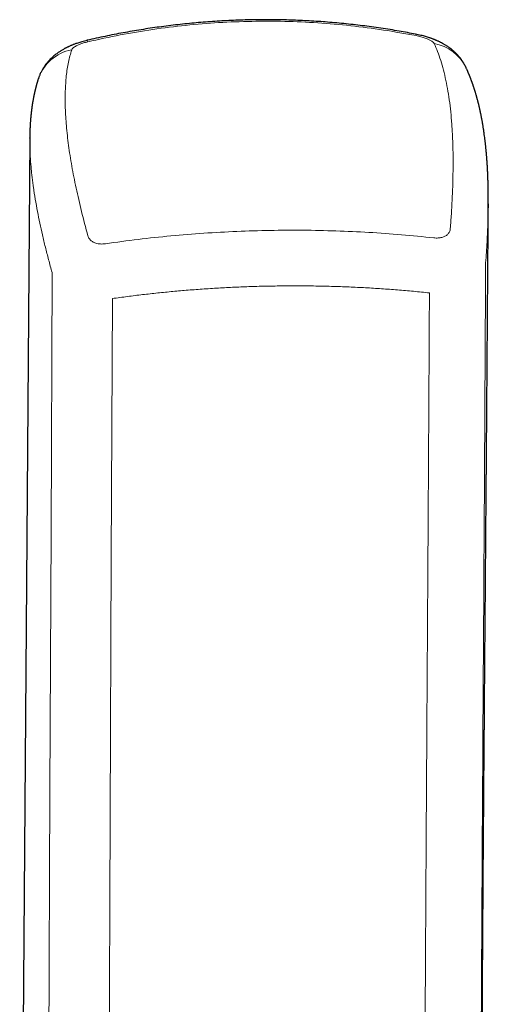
# Model space of a CAD drawing. Header units: millimetres. Extents: x 8 to 706, y 12 to 649.
# Tile 27 of 40: x 400 to 413, y 507 to 534. Entities that reach past the tile are written whole.
import ezdxf

# ---------------------------------------------------------------- set-up
doc = ezdxf.new("R2010")
doc.units = ezdxf.units.MM

msp = doc.modelspace()

# ---------------------------------------------------------------- linework, layer by layer
at = {"color": 7, "linetype": 'Continuous', "lineweight": 30}
for p, q in [((400.028, 530.818), (399.749, 492.204)), ((400.028, 530.807), (400.028, 530.818)), ((412.771, 528.983), (412.769, 528.873))]:
    msp.add_line(p, q, dxfattribs=at)
at = {"color": 8, "linetype": 'Continuous', "lineweight": 0, "flags": 128}
for points in [[(400.649, 527.075), (400.62, 519.868), (400.59, 512.668), (400.561, 505.477), (400.539, 499.832), (400.517, 494.193), (400.495, 488.558)], [(402.326, 526.353), (402.295, 519.147), (402.265, 511.95), (402.235, 504.761), (402.212, 499.118), (402.19, 493.479), (402.167, 487.847)]]:
    msp.add_lwpolyline(points, dxfattribs=at)
at = {"color": 8, "linetype": 'Continuous', "lineweight": 0}
for centre, radius, start, end in [((401.522, 533.47), 0.122, 9.9324, 30.5276), ((410.714, 533.67), 0.0492, 350.8845, 42.0977), ((401.421, 532.068), 1.221, 100.7801, 161.4385), ((411.06, 532.25), 1.211, 25.5596, 80.2158)]:
    msp.add_arc(centre, radius, start, end, dxfattribs=at)
at = {"color": 7, "linetype": 'Continuous', "lineweight": 30}
for points, knots in [([(410.751, 533.702), (410.599, 533.731), (410.279, 533.792), (409.785, 533.87), (409.272, 533.94), (408.758, 533.998), (408.245, 534.043), (407.734, 534.076), (407.226, 534.097), (406.717, 534.106), (406.206, 534.103), (405.691, 534.088), (405.174, 534.06), (404.657, 534.021), (404.142, 533.968), (403.631, 533.904), (403.124, 533.829), (402.623, 533.742), (402.123, 533.644), (401.792, 533.569), (401.627, 533.532)], [0, 0, 0, 0, 0.050336, 0.106681, 0.163028, 0.219374, 0.275715, 0.331047, 0.386377, 0.441707, 0.497036, 0.55337, 0.609703, 0.666035, 0.722365, 0.778695, 0.834022, 0.88935, 0.944678, 1, 1, 1, 1]), ([(401.627, 533.532), (401.601, 533.525), (401.55, 533.513), (401.48, 533.494), (401.418, 533.475), (401.363, 533.457), (401.315, 533.44), (401.274, 533.425), (401.24, 533.412), (401.211, 533.401), (401.183, 533.389), (401.155, 533.377), (401.127, 533.365), (401.104, 533.354), (401.085, 533.345), (401.067, 533.336), (401.044, 533.325), (401.02, 533.313), (400.997, 533.301), (400.973, 533.287), (400.943, 533.27), (400.908, 533.249), (400.87, 533.226), (400.834, 533.201), (400.796, 533.175), (400.751, 533.141), (400.706, 533.105), (400.662, 533.066), (400.619, 533.026), (400.577, 532.984), (400.536, 532.938), (400.497, 532.891), (400.465, 532.848), (400.437, 532.809), (400.414, 532.775), (400.392, 532.738), (400.37, 532.701), (400.35, 532.664), (400.331, 532.625), (400.312, 532.585), (400.298, 532.55), (400.286, 532.521), (400.277, 532.495), (400.268, 532.471), (400.264, 532.457), (400.262, 532.452)], [0, 0, 0, 0, 0.04375, 0.083127, 0.118292, 0.149446, 0.176819, 0.200665, 0.219889, 0.23598, 0.252032, 0.269626, 0.287833, 0.302619, 0.311816, 0.322969, 0.337329, 0.353996, 0.368522, 0.380298, 0.400384, 0.426322, 0.450792, 0.474797, 0.49966, 0.528422, 0.567603, 0.596216, 0.626607, 0.664003, 0.694448, 0.727581, 0.763371, 0.782288, 0.805376, 0.83076, 0.852475, 0.875648, 0.899004, 0.923636, 0.946772, 0.959321, 0.973791, 0.992015, 1, 1, 1, 1]), ([(412.148, 532.782), (412.142, 532.794), (412.13, 532.819), (412.112, 532.853), (412.095, 532.882), (412.082, 532.905), (412.071, 532.923), (412.06, 532.939), (412.05, 532.954), (412.038, 532.973), (412.022, 532.995), (412.004, 533.02), (411.987, 533.042), (411.97, 533.063), (411.952, 533.084), (411.934, 533.105), (411.918, 533.123), (411.905, 533.137), (411.891, 533.151), (411.876, 533.167), (411.854, 533.188), (411.827, 533.214), (411.798, 533.24), (411.771, 533.263), (411.747, 533.282), (411.723, 533.301), (411.695, 533.322), (411.653, 533.352), (411.599, 533.388), (411.535, 533.426), (411.475, 533.459), (411.414, 533.49), (411.364, 533.513), (411.327, 533.529), (411.307, 533.537), (411.29, 533.545), (411.274, 533.551), (411.256, 533.558), (411.233, 533.567), (411.204, 533.578), (411.169, 533.591), (411.128, 533.604), (411.081, 533.62), (411.026, 533.636), (410.965, 533.653), (410.897, 533.671), (410.824, 533.688), (410.775, 533.698), (410.751, 533.703)], [0, 0, 0, 0, 0.0228808, 0.0467236, 0.0657095, 0.0798803, 0.0907226, 0.1021897, 0.1110817, 0.1227135, 0.1399166, 0.1582587, 0.1738097, 0.1878078, 0.2042635, 0.2223107, 0.2355007, 0.2450978, 0.2557356, 0.2681438, 0.2834171, 0.3080625, 0.3324692, 0.3517226, 0.3682933, 0.3855846, 0.4058267, 0.4288323, 0.4762137, 0.5203055, 0.5598412, 0.5964806, 0.6420688, 0.6557684, 0.6679253, 0.6789039, 0.6887513, 0.698651, 0.7131677, 0.7327324, 0.7539456, 0.7789272, 0.8076189, 0.8399547, 0.8758622, 0.9152572, 0.9580191, 1, 1, 1, 1]), ([(412.77, 528.873), (412.77, 528.875), (412.77, 528.892), (412.77, 528.922), (412.771, 528.961), (412.771, 529.001), (412.771, 529.037), (412.771, 529.072), (412.771, 529.106), (412.771, 529.139), (412.771, 529.169), (412.771, 529.194), (412.771, 529.22), (412.771, 529.255), (412.77, 529.298), (412.77, 529.348), (412.769, 529.398), (412.768, 529.448), (412.767, 529.493), (412.766, 529.534), (412.765, 529.571), (412.764, 529.609), (412.763, 529.652), (412.761, 529.699), (412.759, 529.748), (412.757, 529.797), (412.755, 529.845), (412.753, 529.889), (412.751, 529.93), (412.749, 529.971), (412.746, 530.017), (412.743, 530.065), (412.74, 530.109), (412.738, 530.145), (412.736, 530.173), (412.735, 530.194), (412.733, 530.213), (412.732, 530.23), (412.731, 530.244), (412.73, 530.259), (412.728, 530.276), (412.727, 530.296), (412.725, 530.319), (412.723, 530.343), (412.721, 530.366), (412.719, 530.388), (412.717, 530.413), (412.714, 530.442), (412.711, 530.477), (412.707, 530.515), (412.703, 530.555), (412.699, 530.596), (412.693, 530.654), (412.684, 530.73), (412.673, 530.823), (412.66, 530.918), (412.65, 530.989), (412.643, 531.04), (412.638, 531.07), (412.633, 531.101), (412.628, 531.135), (412.622, 531.171), (412.616, 531.206), (412.61, 531.238), (412.606, 531.266), (412.601, 531.292), (412.597, 531.315), (412.593, 531.336), (412.588, 531.359), (412.583, 531.389), (412.576, 531.424), (412.569, 531.459), (412.563, 531.488), (412.558, 531.51), (412.554, 531.53), (412.55, 531.552), (412.544, 531.576), (412.539, 531.602), (412.533, 531.629), (412.527, 531.656), (412.52, 531.683), (412.514, 531.711), (412.507, 531.738), (412.501, 531.764), (412.495, 531.786), (412.491, 531.805), (412.486, 531.823), (412.481, 531.842), (412.476, 531.863), (412.469, 531.887), (412.463, 531.911), (412.457, 531.933), (412.452, 531.952), (412.447, 531.97), (412.442, 531.988), (412.436, 532.008), (412.429, 532.032), (412.422, 532.056), (412.415, 532.079), (412.409, 532.098), (412.403, 532.117), (412.397, 532.137), (412.39, 532.159), (412.383, 532.183), (412.375, 532.205), (412.369, 532.225), (412.363, 532.243), (412.357, 532.26), (412.351, 532.28), (412.343, 532.302), (412.335, 532.325), (412.327, 532.347), (412.321, 532.364), (412.317, 532.376), (412.313, 532.388), (412.308, 532.401), (412.302, 532.417), (412.294, 532.437), (412.286, 532.459), (412.278, 532.48), (412.27, 532.499), (412.263, 532.518), (412.256, 532.536), (412.248, 532.554), (412.242, 532.571), (412.235, 532.586), (412.23, 532.599), (412.225, 532.61), (412.221, 532.621), (412.216, 532.632), (412.211, 532.644), (412.205, 532.658), (412.198, 532.674), (412.189, 532.693), (412.179, 532.717), (412.166, 532.744), (412.157, 532.763), (412.153, 532.773)], [0, 0, 0, 0, 0.001716, 0.009438, 0.018501, 0.026566, 0.03485, 0.04235, 0.049051, 0.057236, 0.063789, 0.068759, 0.074078, 0.080744, 0.091193, 0.10241, 0.113431, 0.124257, 0.13445, 0.143195, 0.150653, 0.158895, 0.168715, 0.179704, 0.190592, 0.201797, 0.212745, 0.223011, 0.231518, 0.240478, 0.251626, 0.262989, 0.273412, 0.282892, 0.28819, 0.293035, 0.297425, 0.301361, 0.30484, 0.307986, 0.311973, 0.316629, 0.322243, 0.328214, 0.333784, 0.338948, 0.343708, 0.351454, 0.359792, 0.369011, 0.379108, 0.389231, 0.398678, 0.421574, 0.44597, 0.468352, 0.492675, 0.500399, 0.507705, 0.51555, 0.524361, 0.534135, 0.544166, 0.55183, 0.559299, 0.566208, 0.572319, 0.577632, 0.582678, 0.591299, 0.601201, 0.611213, 0.619626, 0.624313, 0.629618, 0.635668, 0.642456, 0.649263, 0.657284, 0.664585, 0.671666, 0.679448, 0.687951, 0.694821, 0.70099, 0.706415, 0.711154, 0.716334, 0.722382, 0.7293, 0.736516, 0.742894, 0.748405, 0.753066, 0.758198, 0.764167, 0.770975, 0.778603, 0.785285, 0.790991, 0.796025, 0.801843, 0.808638, 0.815887, 0.822764, 0.828774, 0.833916, 0.838756, 0.844553, 0.851356, 0.859048, 0.865845, 0.871143, 0.874256, 0.877443, 0.881556, 0.886594, 0.892543, 0.900044, 0.906725, 0.912583, 0.917963, 0.924095, 0.929518, 0.935102, 0.939916, 0.943916, 0.947202, 0.950585, 0.95424, 0.958167, 0.962367, 0.967394, 0.973623, 0.981133, 0.989925, 1, 1, 1, 1]), ([(400.264, 532.457), (400.263, 532.454), (400.259, 532.441), (400.252, 532.419), (400.243, 532.392), (400.237, 532.37), (400.232, 532.353), (400.228, 532.34), (400.224, 532.326), (400.219, 532.31), (400.214, 532.292), (400.209, 532.274), (400.205, 532.258), (400.201, 532.245), (400.198, 532.234), (400.196, 532.223), (400.193, 532.212), (400.189, 532.196), (400.184, 532.177), (400.178, 532.152), (400.172, 532.127), (400.166, 532.103), (400.162, 532.082), (400.158, 532.065), (400.155, 532.051), (400.152, 532.038), (400.148, 532.022), (400.145, 532.004), (400.14, 531.984), (400.136, 531.96), (400.131, 531.935), (400.125, 531.907), (400.121, 531.88), (400.116, 531.853), (400.111, 531.826), (400.107, 531.801), (400.103, 531.777), (400.099, 531.754), (400.096, 531.73), (400.092, 531.704), (400.088, 531.676), (400.084, 531.646), (400.08, 531.618), (400.076, 531.592), (400.074, 531.569), (400.071, 531.547), (400.069, 531.528), (400.067, 531.508), (400.065, 531.489), (400.063, 531.473), (400.062, 531.46), (400.06, 531.448), (400.059, 531.436), (400.058, 531.42), (400.056, 531.402), (400.054, 531.381), (400.052, 531.36), (400.051, 531.341), (400.049, 531.322), (400.047, 531.301), (400.046, 531.277), (400.044, 531.249), (400.042, 531.219), (400.04, 531.19), (400.039, 531.164), (400.037, 531.142), (400.036, 531.121), (400.035, 531.1), (400.034, 531.076), (400.033, 531.052), (400.032, 531.026), (400.032, 531.002), (400.031, 530.977), (400.03, 530.954), (400.03, 530.93), (400.029, 530.904), (400.029, 530.874), (400.028, 530.841), (400.028, 530.818), (400.028, 530.807)], [0, 0, 0, 0, 0.0049622, 0.025339, 0.0433762, 0.0586296, 0.0684299, 0.0763634, 0.0850837, 0.0960554, 0.1077532, 0.1199678, 0.1303037, 0.1387062, 0.1452521, 0.1518174, 0.1592089, 0.1674265, 0.181229, 0.1967939, 0.2141003, 0.2289191, 0.2428053, 0.2536446, 0.2610036, 0.2692073, 0.2791287, 0.2907674, 0.303932, 0.316577, 0.3356559, 0.351673, 0.3677176, 0.3855126, 0.4025201, 0.4173248, 0.4317002, 0.4466005, 0.4603251, 0.4758342, 0.4933504, 0.5123137, 0.5298039, 0.5444044, 0.5602085, 0.5711031, 0.5829758, 0.5955968, 0.6069172, 0.6164522, 0.6242023, 0.6302841, 0.6371613, 0.646282, 0.6573625, 0.6703103, 0.6828964, 0.6941678, 0.7041251, 0.7169104, 0.7304043, 0.7465529, 0.7652035, 0.7827348, 0.7976088, 0.8100707, 0.8206875, 0.8329375, 0.8468201, 0.8616567, 0.8750668, 0.8901594, 0.9028129, 0.9163537, 0.9298809, 0.9448538, 0.9622178, 0.9822296, 1, 1, 1, 1]), ([(412.042, 438.996), (412.043, 439.01), (412.044, 439.04), (412.046, 439.085), (412.049, 439.133), (412.051, 439.18), (412.053, 439.229), (412.056, 439.278), (412.058, 439.328), (412.061, 439.378), (412.063, 439.427), (412.066, 439.472), (412.068, 439.516), (412.07, 439.559), (412.072, 439.606), (412.074, 439.655), (412.077, 439.708), (412.08, 439.763), (412.082, 439.817), (412.085, 439.866), (412.087, 439.91), (412.089, 439.949), (412.091, 439.989), (412.093, 440.032), (412.095, 440.079), (412.097, 440.131), (412.1, 440.183), (412.102, 440.235), (412.105, 440.284), (412.107, 440.329), (412.109, 440.37), (412.111, 440.409), (412.112, 440.448), (412.114, 440.488), (412.116, 440.528), (412.118, 440.572), (412.12, 440.619), (412.123, 440.67), (412.125, 440.719), (412.127, 440.765), (412.129, 440.806), (412.131, 440.846), (412.133, 440.886), (412.135, 440.927), (412.137, 440.969), (412.139, 441.016), (412.141, 441.067), (412.144, 441.122), (412.146, 441.176), (412.149, 441.232), (412.151, 441.29), (412.154, 441.352), (412.156, 441.406), (412.159, 441.454), (412.161, 441.5), (412.163, 441.549), (412.165, 441.603), (412.168, 441.66), (412.17, 441.717), (412.173, 441.771), (412.175, 441.825), (412.178, 441.888), (412.181, 441.962), (412.185, 442.045), (412.188, 442.124), (412.191, 442.197), (412.194, 442.266), (412.197, 442.34), (412.201, 442.422), (412.204, 442.497), (412.207, 442.557), (412.209, 442.6), (412.21, 442.639), (412.212, 442.678), (412.213, 442.718), (412.215, 442.758), (412.217, 442.8), (412.219, 442.846), (412.221, 442.895), (412.223, 442.944), (412.225, 442.994), (412.227, 443.042), (412.229, 443.091), (412.231, 443.138), (412.233, 443.185), (412.235, 443.232), (412.237, 443.28), (412.239, 443.33), (412.241, 443.379), (412.243, 443.426), (412.245, 443.475), (412.247, 443.527), (412.249, 443.584), (412.251, 443.642), (412.254, 443.704), (412.257, 443.772), (412.259, 443.843), (412.262, 443.911), (412.265, 443.976), (412.267, 444.037), (412.269, 444.094), (412.272, 444.15), (412.274, 444.208), (412.276, 444.269), (412.279, 444.328), (412.281, 444.382), (412.282, 444.431), (412.284, 444.478), (412.286, 444.525), (412.288, 444.576), (412.29, 444.633), (412.293, 444.694), (412.295, 444.755), (412.297, 444.812), (412.299, 444.862), (412.301, 444.911), (412.303, 444.959), (412.304, 445.01), (412.307, 445.067), (412.309, 445.13), (412.311, 445.196), (412.314, 445.257), (412.316, 445.314), (412.318, 445.37), (412.32, 445.431), (412.322, 445.499), (412.325, 445.572), (412.328, 445.647), (412.33, 445.718), (412.333, 445.782), (412.335, 445.84), (412.337, 445.894), (412.339, 445.948), (412.341, 446.008), (412.343, 446.07), (412.345, 446.129), (412.347, 446.182), (412.348, 446.228), (412.35, 446.271), (412.351, 446.313), (412.353, 446.357), (412.354, 446.406), (412.356, 446.459), (412.358, 446.515), (412.36, 446.566), (412.362, 446.616), (412.363, 446.666), (412.365, 446.718), (412.367, 446.772), (412.369, 446.831), (412.371, 446.894), (412.373, 446.958), (412.375, 447.016), (412.377, 447.069), (412.378, 447.117), (412.38, 447.164), (412.382, 447.212), (412.383, 447.264), (412.385, 447.32), (412.387, 447.378), (412.389, 447.433), (412.39, 447.483), (412.392, 447.528), (412.393, 447.577), (412.395, 447.63), (412.397, 447.695), (412.399, 447.767), (412.402, 447.842), (412.404, 447.911), (412.406, 447.973), (412.408, 448.031), (412.409, 448.081), (412.411, 448.127), (412.412, 448.17), (412.413, 448.216), (412.415, 448.261), (412.416, 448.307), (412.418, 448.352), (412.419, 448.398), (412.42, 448.441), (412.422, 448.481), (412.423, 448.522), (412.424, 448.567), (412.426, 448.618), (412.427, 448.671), (412.429, 448.724), (412.43, 448.776), (412.432, 448.825), (412.433, 448.872), (412.435, 448.92), (412.436, 448.967), (412.437, 449.015), (412.439, 449.065), (412.44, 449.115), (412.442, 449.161), (412.443, 449.204), (412.444, 449.244), (412.445, 449.283), (412.446, 449.322), (412.447, 449.363), (412.449, 449.408), (412.45, 449.456), (412.452, 449.507), (412.453, 449.557), (412.454, 449.601), (412.455, 449.641), (412.456, 449.681), (412.458, 449.725), (412.459, 449.774), (412.46, 449.827), (412.462, 449.885), (412.464, 449.946), (412.465, 450.004), (412.467, 450.061), (412.468, 450.119), (412.47, 450.182), (412.472, 450.251), (412.474, 450.325), (412.476, 450.399), (412.478, 450.467), (412.479, 450.525), (412.481, 450.576), (412.482, 450.627), (412.483, 450.685), (412.485, 450.748), (412.487, 450.809), (412.488, 450.863), (412.489, 450.914), (412.491, 450.967), (412.492, 451.026), (412.494, 451.091), (412.495, 451.161), (412.497, 451.228), (412.498, 451.283), (412.499, 451.327), (412.5, 451.363), (412.501, 451.4), (412.502, 451.443), (412.503, 451.49), (412.505, 451.542), (412.506, 451.592), (412.507, 451.637), (412.508, 451.678), (412.509, 451.716), (412.51, 451.755), (412.511, 451.798), (412.512, 451.844), (412.513, 451.893), (412.514, 451.942), (412.515, 451.987), (412.516, 452.027), (412.517, 452.068), (412.518, 452.112), (412.519, 452.162), (412.521, 452.219), (412.522, 452.28), (412.523, 452.338), (412.525, 452.392), (412.526, 452.436), (412.526, 452.476), (412.527, 452.515), (412.528, 452.559), (412.529, 452.607), (412.53, 452.656), (412.531, 452.702), (412.532, 452.742), (412.533, 452.777), (412.534, 452.817), (412.535, 452.864), (412.536, 452.925), (412.538, 452.992), (412.539, 453.056), (412.54, 453.11), (412.541, 453.155), (412.542, 453.198), (412.543, 453.245), (412.544, 453.298), (412.545, 453.351), (412.546, 453.401), (412.547, 453.445), (412.548, 453.49), (412.549, 453.541), (412.55, 453.602), (412.552, 453.668), (412.553, 453.729), (412.554, 453.782), (412.555, 453.829), (412.556, 453.876), (412.557, 453.929), (412.558, 453.985), (412.559, 454.038), (412.56, 454.087), (412.561, 454.135), (412.562, 454.189), (412.563, 454.248), (412.564, 454.324), (412.566, 454.415), (412.568, 454.52), (412.57, 454.623), (412.572, 454.721), (412.573, 454.81), (412.575, 454.895), (412.576, 454.978), (412.578, 455.062), (412.579, 455.148), (412.581, 455.239), (412.583, 455.332), (412.584, 455.425), (412.586, 455.515), (412.587, 455.604), (412.589, 455.696), (412.59, 455.79), (412.592, 455.882), (412.593, 455.969), (412.595, 456.048), (412.596, 456.125), (412.597, 456.202), (412.598, 456.278), (412.599, 456.355), (412.601, 456.433), (412.602, 456.511), (412.603, 456.593), (412.604, 456.681), (412.606, 456.776), (412.607, 456.874), (412.609, 456.97), (412.61, 457.084), (412.612, 457.219), (412.614, 457.374), (412.617, 457.529), (412.619, 457.686), (412.621, 457.847), (412.623, 458.008), (412.625, 458.164), (412.628, 458.418), (412.632, 458.78), (412.637, 459.21), (412.642, 459.604), (412.645, 459.961), (412.649, 460.322), (412.651, 460.594), (412.653, 460.773), (412.654, 460.854), (412.654, 460.932), (412.655, 461.01), (412.656, 461.091), (412.656, 461.177), (412.658, 461.394), (412.66, 461.616), (412.662, 461.843), (412.662, 461.942), (412.663, 462.038), (412.664, 462.133), (412.664, 462.231), (412.665, 462.335), (412.666, 462.442), (412.666, 462.551), (412.667, 462.659), (412.668, 462.763), (412.668, 462.86), (412.669, 462.951), (412.669, 463.039), (412.67, 463.13), (412.671, 463.223), (412.671, 463.31), (412.671, 463.389), (412.672, 463.459), (412.672, 463.527), (412.673, 463.595), (412.674, 463.801), (412.675, 464.121), (412.677, 464.565), (412.679, 464.99), (412.68, 465.426), (412.681, 465.852), (412.682, 466.288), (412.683, 466.706), (412.683, 467.01), (412.684, 467.191), (412.684, 467.269), (412.684, 467.346), (412.684, 467.418), (412.684, 467.483), (412.684, 467.543), (412.684, 467.6), (412.684, 467.658), (412.684, 467.713), (412.684, 467.769), (412.684, 467.828), (412.684, 467.89), (412.684, 467.952), (412.684, 468.017), (412.684, 468.081), (412.684, 468.146), (412.684, 468.207), (412.684, 468.268), (412.684, 468.333), (412.684, 468.404), (412.684, 468.481), (412.684, 468.558), (412.684, 468.629), (412.684, 468.692), (412.684, 468.75), (412.684, 468.807), (412.684, 468.857), (412.684, 468.902), (412.684, 468.945), (412.684, 468.993), (412.684, 469.053), (412.684, 469.12), (412.684, 469.19), (412.684, 469.255), (412.684, 469.31), (412.684, 469.36), (412.684, 469.407), (412.684, 469.46), (412.683, 469.525), (412.683, 469.599), (412.683, 469.677), (412.683, 469.748), (412.683, 469.812), (412.683, 469.867), (412.683, 469.918), (412.683, 469.97), (412.683, 470.031), (412.683, 470.096), (412.683, 470.159), (412.682, 470.214), (412.682, 470.269), (412.682, 470.326), (412.682, 470.389), (412.682, 470.456), (412.682, 470.53), (412.682, 470.607), (412.682, 470.68), (412.681, 470.747), (412.681, 470.807), (412.681, 470.869), (412.681, 470.939), (412.681, 471.013), (412.681, 471.084), (412.68, 471.146), (412.68, 471.202), (412.68, 471.254), (412.68, 471.307), (412.68, 471.363), (412.68, 471.42), (412.68, 471.477), (412.679, 471.535), (412.679, 471.589), (412.679, 471.64), (412.679, 471.686), (412.679, 471.729), (412.679, 471.773), (412.679, 471.819), (412.678, 471.87), (412.678, 471.924), (412.678, 471.979), (412.678, 472.057), (412.678, 472.162), (412.677, 472.305), (412.677, 472.452), (412.676, 472.604), (412.675, 472.751), (412.675, 472.9), (412.674, 473.047), (412.674, 473.194), (412.673, 473.343), (412.672, 473.493), (412.672, 473.644), (412.671, 473.794), (412.671, 473.944), (412.67, 474.093), (412.669, 474.233), (412.669, 474.365), (412.668, 474.49), (412.667, 474.618), (412.667, 474.753), (412.666, 474.899), (412.665, 475.037), (412.665, 475.162), (412.664, 475.272), (412.663, 475.379), (412.663, 475.481), (412.662, 475.578), (412.662, 475.667), (412.661, 475.75), (412.661, 475.83), (412.661, 475.921), (412.66, 476.028), (412.659, 476.149), (412.659, 476.269), (412.658, 476.386), (412.657, 476.483), (412.657, 476.565), (412.656, 476.635), (412.656, 476.713), (412.655, 476.798), (412.655, 476.887), (412.654, 476.984), (412.654, 477.085), (412.653, 477.187), (412.653, 477.283), (412.652, 477.385), (412.651, 477.493), (412.651, 477.61), (412.65, 477.723), (412.649, 477.833), (412.648, 477.933), (412.648, 478.026), (412.647, 478.118), (412.647, 478.218), (412.646, 478.325), (412.645, 478.434), (412.645, 478.54), (412.644, 478.637), (412.643, 478.721), (412.643, 478.797), (412.642, 478.87), (412.642, 478.945), (412.641, 479.02), (412.641, 479.091), (412.64, 479.16), (412.64, 479.226), (412.64, 479.299), (412.639, 479.377), (412.638, 479.457), (412.638, 479.534), (412.637, 479.608), (412.637, 479.678), (412.637, 479.745), (412.636, 479.808), (412.636, 479.868), (412.635, 479.927), (412.635, 479.987), (412.634, 480.051), (412.634, 480.118), (412.633, 480.192), (412.633, 480.268), (412.632, 480.344), (412.632, 480.418), (412.631, 480.49), (412.631, 480.555), (412.631, 480.615), (412.63, 480.668), (412.63, 480.718), (412.629, 480.766), (412.629, 480.814), (412.629, 480.862), (412.628, 480.915), (412.628, 480.977), (412.628, 481.05), (412.627, 481.128), (412.626, 481.212), (412.626, 481.299), (412.625, 481.385), (412.625, 481.466), (412.624, 481.542), (412.624, 481.613), (412.623, 481.687), (412.623, 481.767), (412.622, 481.858), (412.621, 481.954), (412.621, 482.053), (412.62, 482.15), (412.619, 482.243), (412.619, 482.324), (412.618, 482.391), (412.618, 482.452), (412.617, 482.518), (412.617, 482.586), (412.616, 482.655), (412.616, 482.721), (412.615, 482.785), (412.615, 482.85), (412.615, 482.916), (412.614, 482.981), (412.614, 483.042), (412.613, 483.099), (412.613, 483.155), (412.613, 483.213), (412.612, 483.272), (412.612, 483.334), (412.611, 483.397), (412.611, 483.465), (412.61, 483.532), (412.61, 483.595), (412.61, 483.649), (412.609, 483.699), (412.609, 483.745), (412.609, 483.791), (412.608, 483.837), (412.608, 483.888), (412.608, 483.942), (412.607, 484.005), (412.607, 484.077), (412.606, 484.161), (412.606, 484.254), (412.605, 484.344), (412.604, 484.426), (412.604, 484.497), (412.603, 484.563), (412.603, 484.621), (412.603, 484.672), (412.602, 484.718), (412.602, 484.763), (412.602, 484.813), (412.602, 484.867), (412.601, 484.926), (412.601, 484.992), (412.6, 485.059), (412.6, 485.125), (412.599, 485.182), (412.599, 485.232), (412.599, 485.292), (412.598, 485.367), (412.598, 485.444), (412.597, 485.509), (412.597, 485.563), (412.597, 485.623), (412.596, 485.691), (412.596, 485.766), (412.595, 485.849), (412.595, 485.928), (412.594, 485.999), (412.594, 486.056), (412.594, 486.106), (412.594, 486.149), (412.593, 486.185), (412.593, 486.219), (412.593, 486.259), (412.593, 486.309), (412.592, 486.371), (412.592, 486.441), (412.591, 486.521), (412.591, 486.608), (412.59, 486.696), (412.59, 486.777), (412.589, 486.852), (412.589, 486.921), (412.589, 486.995), (412.588, 487.08), (412.588, 487.179), (412.587, 487.282), (412.586, 487.387), (412.586, 487.491), (412.585, 487.595), (412.585, 487.695), (412.584, 487.789), (412.584, 487.875), (412.583, 487.955), (412.583, 488.034), (412.583, 488.114), (412.582, 488.196), (412.582, 488.282), (412.581, 488.37), (412.581, 488.462), (412.581, 488.558), (412.58, 488.654), (412.58, 488.747), (412.579, 488.832), (412.579, 488.913), (412.579, 488.992), (412.578, 489.073), (412.578, 489.159), (412.578, 489.251), (412.577, 489.346), (412.577, 489.442), (412.576, 489.554), (412.576, 489.681), (412.575, 489.823), (412.575, 489.962), (412.574, 490.099), (412.574, 490.232), (412.573, 490.352), (412.573, 490.457), (412.573, 490.549), (412.573, 490.641), (412.572, 490.737), (412.572, 490.838), (412.572, 490.936), (412.571, 491.028), (412.571, 491.11), (412.571, 491.189), (412.571, 491.259), (412.571, 491.321), (412.571, 491.376), (412.57, 491.434), (412.57, 491.495), (412.57, 491.561), (412.57, 491.63), (412.57, 491.704), (412.57, 491.778), (412.569, 491.851), (412.569, 491.922), (412.569, 491.989), (412.569, 492.074), (412.569, 492.174), (412.569, 492.286), (412.568, 492.389), (412.568, 492.504), (412.568, 492.629), (412.568, 492.755), (412.568, 492.869), (412.568, 492.977), (412.567, 493.094), (412.567, 493.219), (412.567, 493.351), (412.567, 493.472), (412.567, 493.58), (412.567, 493.669), (412.567, 493.753), (412.567, 493.825), (412.567, 493.886), (412.567, 493.94), (412.567, 493.996), (412.567, 494.058), (412.567, 494.127), (412.567, 494.204), (412.567, 494.285), (412.566, 494.367), (412.566, 494.446), (412.566, 494.535), (412.566, 494.631), (412.566, 494.74), (412.566, 494.841), (412.566, 494.939), (412.566, 495.034), (412.566, 495.131), (412.566, 495.227), (412.567, 495.315), (412.567, 495.394), (412.567, 495.471), (412.567, 495.551), (412.567, 495.642), (412.567, 495.743), (412.567, 495.85), (412.567, 495.956), (412.567, 496.056), (412.567, 496.147), (412.567, 496.232), (412.567, 496.314), (412.567, 496.394), (412.567, 496.527), (412.568, 496.715), (412.568, 496.901), (412.568, 497.036), (412.568, 497.118), (412.568, 497.205), (412.568, 497.297), (412.569, 497.396), (412.569, 497.499), (412.569, 497.608), (412.569, 497.716), (412.569, 497.818), (412.57, 497.904), (412.57, 497.976), (412.57, 498.036), (412.57, 498.095), (412.57, 498.157), (412.57, 498.227), (412.57, 498.303), (412.571, 498.385), (412.571, 498.47), (412.571, 498.555), (412.571, 498.64), (412.571, 498.76), (412.572, 498.915), (412.572, 499.08), (412.573, 499.218), (412.573, 499.332), (412.573, 499.446), (412.574, 499.564), (412.574, 499.685), (412.574, 499.79), (412.575, 499.877), (412.575, 499.942), (412.575, 500.003), (412.575, 500.059), (412.575, 500.111), (412.575, 500.163), (412.576, 500.222), (412.576, 500.29), (412.576, 500.367), (412.576, 500.452), (412.577, 500.541), (412.577, 500.638), (412.577, 500.738), (412.578, 500.839), (412.578, 500.933), (412.578, 501.02), (412.579, 501.101), (412.579, 501.178), (412.579, 501.259), (412.58, 501.347), (412.58, 501.441), (412.58, 501.538), (412.581, 501.634), (412.581, 501.727), (412.581, 501.811), (412.582, 501.887), (412.582, 501.959), (412.582, 502.033), (412.583, 502.114), (412.583, 502.207), (412.584, 502.312), (412.584, 502.424), (412.585, 502.534), (412.585, 502.639), (412.585, 502.741), (412.586, 502.844), (412.586, 502.943), (412.587, 503.038), (412.587, 503.127), (412.588, 503.213), (412.588, 503.295), (412.588, 503.37), (412.589, 503.439), (412.589, 503.508), (412.589, 503.58), (412.59, 503.662), (412.59, 503.752), (412.591, 503.848), (412.591, 503.946), (412.592, 504.04), (412.592, 504.131), (412.593, 504.217), (412.593, 504.303), (412.593, 504.391), (412.594, 504.481), (412.594, 504.575), (412.595, 504.672), (412.595, 504.775), (412.596, 504.876), (412.597, 504.971), (412.597, 505.056), (412.597, 505.135), (412.598, 505.209), (412.598, 505.276), (412.599, 505.339), (412.599, 505.402), (412.599, 505.466), (412.6, 505.534), (412.6, 505.606), (412.601, 505.696), (412.601, 505.805), (412.602, 505.932), (412.603, 506.063), (412.603, 506.194), (412.604, 506.321), (412.605, 506.442), (412.606, 506.555), (412.606, 506.661), (412.607, 506.766), (412.608, 506.873), (412.608, 506.986), (412.609, 507.103), (412.61, 507.219), (412.61, 507.332), (412.611, 507.455), (412.612, 507.586), (412.613, 507.725), (412.614, 507.859), (412.615, 507.989), (412.615, 508.115), (412.616, 508.237), (412.617, 508.356), (412.618, 508.475), (412.619, 508.598), (412.619, 508.729), (412.62, 508.858), (412.621, 508.98), (412.622, 509.09), (412.623, 509.196), (412.623, 509.298), (412.624, 509.393), (412.625, 509.482), (412.625, 509.568), (412.626, 509.656), (412.626, 509.744), (412.627, 509.829), (412.628, 509.909), (412.628, 509.983), (412.629, 510.051), (412.629, 510.116), (412.629, 510.182), (412.63, 510.252), (412.63, 510.326), (412.631, 510.405), (412.632, 510.499), (412.632, 510.605), (412.633, 510.723), (412.634, 510.84), (412.635, 510.958), (412.636, 511.081), (412.637, 511.212), (412.638, 511.353), (412.639, 511.496), (412.64, 511.635), (412.641, 511.762), (412.642, 511.879), (412.643, 511.989), (412.643, 512.102), (412.644, 512.222), (412.645, 512.352), (412.646, 512.488), (412.647, 512.625), (412.648, 512.76), (412.649, 512.875), (412.65, 512.969), (412.65, 513.042), (412.651, 513.109), (412.651, 513.169), (412.652, 513.226), (412.652, 513.285), (412.653, 513.349), (412.653, 513.42), (412.654, 513.497), (412.655, 513.581), (412.655, 513.672), (412.656, 513.788), (412.657, 513.925), (412.658, 514.075), (412.66, 514.217), (412.661, 514.352), (412.662, 514.486), (412.663, 514.624), (412.664, 514.756), (412.665, 514.879), (412.666, 514.99), (412.666, 515.096), (412.667, 515.199), (412.668, 515.303), (412.669, 515.413), (412.67, 515.517), (412.67, 515.612), (412.671, 515.693), (412.672, 515.771), (412.672, 515.843), (412.673, 515.909), (412.673, 515.98), (412.674, 516.059), (412.675, 516.151), (412.676, 516.275), (412.677, 516.428), (412.678, 516.607), (412.679, 516.749), (412.68, 516.857), (412.681, 516.933), (412.682, 517.014), (412.682, 517.101), (412.683, 517.186), (412.684, 517.271), (412.684, 517.352), (412.685, 517.437), (412.686, 517.524), (412.686, 517.615), (412.687, 517.709), (412.688, 517.804), (412.689, 517.892), (412.689, 517.978), (412.69, 518.065), (412.691, 518.155), (412.692, 518.273), (412.693, 518.419), (412.694, 518.591), (412.695, 518.763), (412.697, 518.901), (412.697, 519.004), (412.698, 519.071), (412.698, 519.132), (412.699, 519.188), (412.699, 519.239), (412.7, 519.289), (412.7, 519.349), (412.701, 519.423), (412.701, 519.513), (412.702, 519.614), (412.703, 519.723), (412.704, 519.835), (412.705, 519.949), (412.706, 520.064), (412.707, 520.177), (412.707, 520.284), (412.708, 520.402), (412.709, 520.535), (412.711, 520.69), (412.712, 520.846), (412.713, 521.001), (412.714, 521.14), (412.715, 521.268), (412.716, 521.389), (412.717, 521.516), (412.718, 521.647), (412.719, 521.778), (412.72, 521.904), (412.721, 522.022), (412.722, 522.137), (412.723, 522.254), (412.724, 522.377), (412.725, 522.494), (412.726, 522.602), (412.726, 522.7), (412.727, 522.794), (412.728, 522.882), (412.728, 522.957), (412.729, 523.02), (412.729, 523.072), (412.73, 523.119), (412.73, 523.162), (412.73, 523.205), (412.731, 523.252), (412.731, 523.307), (412.731, 523.371), (412.732, 523.443), (412.733, 523.522), (412.733, 523.609), (412.734, 523.702), (412.735, 523.796), (412.735, 523.885), (412.736, 523.968), (412.737, 524.042), (412.737, 524.109), (412.737, 524.168), (412.738, 524.226), (412.738, 524.287), (412.739, 524.357), (412.739, 524.432), (412.74, 524.51), (412.741, 524.593), (412.741, 524.682), (412.742, 524.777), (412.743, 524.877), (412.744, 524.993), (412.744, 525.118), (412.745, 525.25), (412.746, 525.375), (412.747, 525.492), (412.748, 525.601), (412.749, 525.704), (412.749, 525.815), (412.75, 525.941), (412.751, 526.084), (412.752, 526.233), (412.753, 526.377), (412.754, 526.514), (412.755, 526.642), (412.756, 526.772), (412.757, 526.904), (412.758, 527.04), (412.759, 527.182), (412.76, 527.326), (412.761, 527.468), (412.762, 527.603), (412.763, 527.73), (412.764, 527.849), (412.764, 527.961), (412.765, 528.069), (412.766, 528.21), (412.767, 528.384), (412.769, 528.6), (412.77, 528.76), (412.77, 528.866), (412.771, 528.913), (412.771, 528.951), (412.771, 528.975), (412.771, 528.983)], [0, 0, 0, 0, 0.000419, 0.000925, 0.001406, 0.001888, 0.002383, 0.002924, 0.003409, 0.003938, 0.004469, 0.004944, 0.005333, 0.00581, 0.006293, 0.006785, 0.007322, 0.00794, 0.00847, 0.008997, 0.009459, 0.009841, 0.010218, 0.010692, 0.011172, 0.011686, 0.012274, 0.01279, 0.01331, 0.013788, 0.014186, 0.01459, 0.014993, 0.015396, 0.015809, 0.016246, 0.016749, 0.017275, 0.017803, 0.018284, 0.018695, 0.019084, 0.019509, 0.019933, 0.020362, 0.020819, 0.021368, 0.021956, 0.022528, 0.023028, 0.023693, 0.024326, 0.024947, 0.02535, 0.02584, 0.026358, 0.026867, 0.027525, 0.028102, 0.028646, 0.029199, 0.029757, 0.030602, 0.031499, 0.032335, 0.033044, 0.033753, 0.034483, 0.035342, 0.036292, 0.036797, 0.037211, 0.03761, 0.038014, 0.038418, 0.038835, 0.039251, 0.039729, 0.040253, 0.040777, 0.041256, 0.041782, 0.042275, 0.04276, 0.043241, 0.043735, 0.044212, 0.044737, 0.04526, 0.045747, 0.046189, 0.046781, 0.047365, 0.047943, 0.048576, 0.049293, 0.050032, 0.050778, 0.051409, 0.052037, 0.05266, 0.053186, 0.053782, 0.054437, 0.055077, 0.055616, 0.056102, 0.056588, 0.057075, 0.057578, 0.058159, 0.058825, 0.059484, 0.060055, 0.060566, 0.061058, 0.061562, 0.062056, 0.062625, 0.063329, 0.064023, 0.064661, 0.065226, 0.065774, 0.066409, 0.067095, 0.067877, 0.068682, 0.069421, 0.070053, 0.070691, 0.071189, 0.07174, 0.072364, 0.073036, 0.073678, 0.074189, 0.074668, 0.075092, 0.075519, 0.075968, 0.076463, 0.077033, 0.077622, 0.078175, 0.078635, 0.079175, 0.079708, 0.080248, 0.08083, 0.08154, 0.082214, 0.082818, 0.083335, 0.083825, 0.08431, 0.084795, 0.085321, 0.085914, 0.086533, 0.087114, 0.087615, 0.088077, 0.088521, 0.089113, 0.089734, 0.090532, 0.091349, 0.092049, 0.092664, 0.093258, 0.093844, 0.094225, 0.094681, 0.095163, 0.095641, 0.096079, 0.096586, 0.097051, 0.097501, 0.097902, 0.098302, 0.098759, 0.099308, 0.099873, 0.100406, 0.100955, 0.101454, 0.101936, 0.10242, 0.102923, 0.103393, 0.103924, 0.104457, 0.104943, 0.105357, 0.10577, 0.106172, 0.106574, 0.106989, 0.107433, 0.107952, 0.108487, 0.109019, 0.109482, 0.109868, 0.110244, 0.110728, 0.111223, 0.111765, 0.112371, 0.113018, 0.113638, 0.114166, 0.114795, 0.115421, 0.116125, 0.116931, 0.117724, 0.118415, 0.119031, 0.119512, 0.12, 0.120608, 0.121296, 0.121951, 0.122483, 0.122973, 0.123534, 0.124125, 0.124801, 0.125556, 0.126273, 0.126877, 0.127253, 0.127628, 0.128001, 0.128414, 0.128929, 0.12948, 0.130014, 0.130479, 0.130875, 0.131271, 0.131668, 0.132086, 0.13258, 0.133089, 0.133613, 0.134082, 0.134486, 0.134869, 0.135345, 0.13584, 0.136432, 0.137088, 0.137726, 0.13825, 0.138735, 0.139107, 0.139489, 0.139939, 0.14045, 0.140982, 0.141467, 0.14186, 0.142217, 0.142567, 0.143072, 0.143695, 0.144443, 0.145137, 0.145694, 0.146106, 0.146539, 0.147017, 0.147573, 0.148159, 0.148663, 0.149112, 0.149526, 0.150056, 0.150708, 0.151416, 0.152079, 0.152614, 0.153046, 0.153523, 0.15407, 0.154698, 0.155258, 0.155712, 0.1562, 0.156753, 0.157374, 0.158035, 0.15911, 0.16019, 0.161289, 0.162303, 0.163214, 0.164069, 0.164922, 0.165779, 0.16668, 0.167591, 0.168586, 0.169552, 0.170474, 0.171387, 0.172324, 0.173309, 0.174311, 0.17518, 0.175986, 0.176776, 0.177568, 0.178362, 0.179158, 0.179956, 0.180756, 0.1816, 0.182485, 0.183491, 0.184542, 0.185533, 0.186482, 0.188092, 0.1897, 0.191307, 0.192912, 0.194573, 0.196326, 0.197901, 0.199419, 0.204244, 0.209152, 0.212814, 0.216526, 0.220289, 0.224105, 0.225023, 0.22587, 0.22665, 0.227452, 0.228304, 0.229209, 0.230118, 0.235113, 0.23617, 0.237222, 0.238209, 0.239181, 0.240197, 0.241302, 0.242429, 0.243575, 0.244726, 0.245829, 0.246842, 0.247769, 0.248675, 0.249623, 0.250612, 0.251601, 0.252372, 0.253101, 0.253804, 0.254502, 0.255264, 0.260284, 0.26459, 0.269282, 0.273713, 0.278394, 0.282798, 0.287565, 0.291693, 0.292482, 0.293326, 0.294162, 0.294943, 0.29562, 0.296237, 0.296853, 0.297461, 0.298066, 0.298622, 0.299262, 0.299944, 0.300607, 0.301249, 0.302007, 0.30267, 0.303315, 0.303957, 0.30464, 0.305385, 0.306233, 0.307097, 0.307847, 0.308506, 0.309126, 0.30972, 0.310323, 0.310719, 0.311179, 0.311704, 0.312258, 0.313093, 0.313849, 0.314532, 0.315153, 0.315634, 0.316126, 0.316685, 0.317316, 0.318233, 0.319071, 0.319825, 0.320489, 0.321131, 0.321601, 0.322145, 0.322813, 0.323565, 0.324243, 0.324828, 0.325352, 0.326008, 0.326659, 0.327382, 0.328195, 0.32904, 0.329869, 0.330561, 0.331184, 0.331816, 0.332568, 0.333451, 0.334205, 0.334864, 0.335454, 0.336004, 0.336556, 0.337193, 0.337799, 0.338416, 0.339042, 0.339655, 0.340198, 0.34067, 0.341142, 0.341605, 0.3421, 0.342644, 0.343236, 0.343867, 0.344434, 0.345781, 0.347277, 0.349061, 0.350585, 0.352224, 0.353848, 0.35543, 0.357012, 0.358652, 0.360291, 0.361929, 0.363566, 0.365204, 0.36684, 0.368442, 0.369809, 0.371161, 0.372539, 0.374013, 0.375605, 0.377335, 0.378536, 0.379745, 0.380928, 0.382062, 0.383133, 0.384105, 0.384999, 0.385869, 0.386745, 0.388019, 0.38938, 0.39074, 0.392011, 0.393236, 0.393948, 0.394716, 0.395575, 0.396524, 0.39753, 0.398543, 0.39974, 0.400876, 0.401934, 0.402923, 0.404261, 0.405527, 0.406784, 0.40802, 0.409213, 0.410102, 0.411122, 0.412268, 0.413449, 0.414685, 0.4159, 0.417005, 0.417891, 0.418714, 0.419535, 0.420358, 0.421198, 0.422057, 0.422742, 0.423484, 0.424294, 0.425172, 0.426097, 0.426965, 0.427766, 0.428568, 0.429307, 0.430012, 0.430682, 0.431325, 0.431996, 0.432705, 0.433451, 0.434269, 0.43519, 0.435986, 0.436843, 0.437665, 0.438403, 0.439057, 0.439659, 0.440202, 0.440741, 0.441275, 0.441806, 0.442353, 0.44308, 0.443897, 0.444803, 0.445716, 0.446747, 0.447719, 0.448631, 0.449486, 0.450282, 0.451044, 0.451961, 0.453002, 0.454124, 0.45522, 0.456334, 0.457405, 0.458385, 0.459057, 0.459701, 0.460439, 0.461284, 0.462024, 0.462791, 0.463517, 0.464199, 0.465004, 0.465738, 0.46642, 0.467061, 0.467691, 0.468312, 0.469048, 0.469695, 0.470414, 0.471207, 0.472, 0.472707, 0.473328, 0.473863, 0.474399, 0.474889, 0.475421, 0.475996, 0.476613, 0.477272, 0.478126, 0.479083, 0.480143, 0.481305, 0.482137, 0.482968, 0.483716, 0.484379, 0.484956, 0.485457, 0.485957, 0.486518, 0.487138, 0.487817, 0.488539, 0.489385, 0.490134, 0.490785, 0.491337, 0.491841, 0.492861, 0.493922, 0.494479, 0.495079, 0.495766, 0.496541, 0.497402, 0.498352, 0.499388, 0.500125, 0.50078, 0.501353, 0.501844, 0.502253, 0.50261, 0.503006, 0.503628, 0.504338, 0.505137, 0.506025, 0.507114, 0.508125, 0.509059, 0.509913, 0.51069, 0.511427, 0.512485, 0.513628, 0.514833, 0.516039, 0.517243, 0.518444, 0.519614, 0.520711, 0.521687, 0.522597, 0.523491, 0.524411, 0.525359, 0.526357, 0.52736, 0.528426, 0.529553, 0.530691, 0.531758, 0.532752, 0.533673, 0.53455, 0.535487, 0.536494, 0.537551, 0.538671, 0.539794, 0.540907, 0.542574, 0.544216, 0.545831, 0.547419, 0.548978, 0.550468, 0.551576, 0.55263, 0.553677, 0.554788, 0.555965, 0.557206, 0.558194, 0.559161, 0.560079, 0.560948, 0.561596, 0.562215, 0.562868, 0.56361, 0.564347, 0.565155, 0.566031, 0.566908, 0.567754, 0.56857, 0.569355, 0.57011, 0.571527, 0.572823, 0.574007, 0.575137, 0.576815, 0.578375, 0.579524, 0.580778, 0.582145, 0.583606, 0.585135, 0.58673, 0.58782, 0.588878, 0.589853, 0.590744, 0.591385, 0.591983, 0.592622, 0.593323, 0.594147, 0.595043, 0.596008, 0.59697, 0.597889, 0.598765, 0.600056, 0.601259, 0.602531, 0.603576, 0.604682, 0.605848, 0.606974, 0.607997, 0.608917, 0.609734, 0.610672, 0.611729, 0.612905, 0.614189, 0.61544, 0.616617, 0.61766, 0.618637, 0.619568, 0.620503, 0.621444, 0.624201, 0.627041, 0.627951, 0.628894, 0.629902, 0.630977, 0.632119, 0.633326, 0.6346, 0.635902, 0.637092, 0.638158, 0.638908, 0.639581, 0.640248, 0.640975, 0.641762, 0.642661, 0.643627, 0.644632, 0.645625, 0.646606, 0.647572, 0.649807, 0.65202, 0.653331, 0.654637, 0.655964, 0.657333, 0.658746, 0.660181, 0.661, 0.661763, 0.662468, 0.663116, 0.663706, 0.66429, 0.664947, 0.665757, 0.666656, 0.667646, 0.668717, 0.669763, 0.671023, 0.6722, 0.673293, 0.674303, 0.675228, 0.676105, 0.676999, 0.678067, 0.679162, 0.680283, 0.681429, 0.682522, 0.683519, 0.684373, 0.685166, 0.686024, 0.686966, 0.687993, 0.689288, 0.69062, 0.691896, 0.693114, 0.694278, 0.695466, 0.696711, 0.69773, 0.698783, 0.699804, 0.700753, 0.70163, 0.702434, 0.703166, 0.704015, 0.704964, 0.706015, 0.707159, 0.708306, 0.709426, 0.710458, 0.711466, 0.712452, 0.713449, 0.714539, 0.715591, 0.716719, 0.717923, 0.719204, 0.72025, 0.721242, 0.722161, 0.723009, 0.723799, 0.724515, 0.725223, 0.725972, 0.726764, 0.727599, 0.728476, 0.729911, 0.731391, 0.732916, 0.734475, 0.735967, 0.737371, 0.738685, 0.739912, 0.741083, 0.74233, 0.743654, 0.74504, 0.746398, 0.747715, 0.748991, 0.750678, 0.752292, 0.753848, 0.755348, 0.756822, 0.758242, 0.759629, 0.760983, 0.762387, 0.763911, 0.765556, 0.766893, 0.768177, 0.769405, 0.770576, 0.771748, 0.772708, 0.773704, 0.774734, 0.775785, 0.776781, 0.77771, 0.778571, 0.779365, 0.780095, 0.780852, 0.781657, 0.782524, 0.783453, 0.784414, 0.785794, 0.787164, 0.788524, 0.789875, 0.791296, 0.792826, 0.794465, 0.796213, 0.797824, 0.79931, 0.800659, 0.801887, 0.803177, 0.804584, 0.806107, 0.80771, 0.809323, 0.810892, 0.812417, 0.813341, 0.814193, 0.814967, 0.815665, 0.816286, 0.816982, 0.817718, 0.818535, 0.819434, 0.820414, 0.821475, 0.822617, 0.82448, 0.826235, 0.827883, 0.829424, 0.830957, 0.83256, 0.834235, 0.835577, 0.836867, 0.838101, 0.839279, 0.840466, 0.84175, 0.843132, 0.844087, 0.845059, 0.845968, 0.846806, 0.847576, 0.848275, 0.84929, 0.850357, 0.851489, 0.853615, 0.855704, 0.857741, 0.858597, 0.859464, 0.860402, 0.861413, 0.862499, 0.863403, 0.864354, 0.86535, 0.866379, 0.867369, 0.868556, 0.869657, 0.870674, 0.871651, 0.872664, 0.873714, 0.874801, 0.87679, 0.87881, 0.88081, 0.882789, 0.883635, 0.884417, 0.885134, 0.885787, 0.886376, 0.886923, 0.887528, 0.888454, 0.889506, 0.890686, 0.891991, 0.893321, 0.894587, 0.895998, 0.897322, 0.898558, 0.899723, 0.901438, 0.903238, 0.905113, 0.906926, 0.908631, 0.909986, 0.911395, 0.912877, 0.914433, 0.915977, 0.917463, 0.91881, 0.920115, 0.921473, 0.922909, 0.924424, 0.925551, 0.926716, 0.927835, 0.928859, 0.929789, 0.930454, 0.93106, 0.931608, 0.932097, 0.932559, 0.933106, 0.933751, 0.934492, 0.935329, 0.936264, 0.937275, 0.938381, 0.939509, 0.940549, 0.941515, 0.942389, 0.943169, 0.943856, 0.944449, 0.945177, 0.945994, 0.946903, 0.947792, 0.948754, 0.94979, 0.950899, 0.952082, 0.953305, 0.954934, 0.956475, 0.957928, 0.959293, 0.96057, 0.961758, 0.96288, 0.964474, 0.966144, 0.967893, 0.96971, 0.971186, 0.972678, 0.974188, 0.975718, 0.977316, 0.978961, 0.980679, 0.982356, 0.983928, 0.98542, 0.986803, 0.988082, 0.989333, 0.99058, 0.993022, 0.99545, 0.998124, 0.998642, 0.999161, 0.999748, 1, 1, 1, 1])]:
    msp.add_open_spline(points, degree=3, knots=knots, dxfattribs=at)
at = {"color": 8, "linetype": 'Continuous', "lineweight": 0}
for points, knots in [([(401.642, 533.491), (401.941, 533.557), (402.54, 533.689), (403.448, 533.839), (404.36, 533.954), (405.277, 534.029), (406.195, 534.066), (407.115, 534.064), (408.033, 534.023), (408.948, 533.943), (409.86, 533.826), (410.462, 533.717), (410.763, 533.662)], [0, 0, 0, 0, 0.10002, 0.200026, 0.300021, 0.40001, 0.499995, 0.59998, 0.69997, 0.799967, 0.899976, 1, 1, 1, 1]), ([(401.193, 533.267), (401.196, 533.275), (401.203, 533.291), (401.226, 533.315), (401.256, 533.34), (401.294, 533.364), (401.337, 533.387), (401.382, 533.407), (401.428, 533.426), (401.475, 533.443), (401.526, 533.46), (401.582, 533.476), (401.622, 533.486), (401.642, 533.491)], [0, 0, 0, 0, 0.1072424, 0.2109074, 0.312699, 0.4112488, 0.5049569, 0.5922805, 0.6701243, 0.7467477, 0.8255186, 0.9096917, 1, 1, 1, 1]), ([(410.763, 533.662), (410.787, 533.657), (410.832, 533.648), (410.899, 533.631), (410.962, 533.613), (411.019, 533.594), (411.069, 533.575), (411.113, 533.556), (411.151, 533.537), (411.184, 533.519), (411.213, 533.501), (411.236, 533.482), (411.255, 533.462), (411.263, 533.45), (411.266, 533.443)], [0, 0, 0, 0, 0.096542, 0.189041, 0.279356, 0.366864, 0.450175, 0.528657, 0.601863, 0.678077, 0.752889, 0.829725, 0.91186, 1, 1, 1, 1]), ([(401.645, 528.095), (401.584, 528.325), (401.461, 528.783), (401.313, 529.43), (401.192, 530.042), (401.102, 530.618), (401.042, 531.158), (401.011, 531.659), (401.01, 532.123), (401.04, 532.547), (401.097, 532.934), (401.161, 533.156), (401.193, 533.267)], [0, 0, 0, 0, 0.100728, 0.200974, 0.300854, 0.400489, 0.5, 0.599512, 0.699146, 0.799026, 0.899272, 1, 1, 1, 1]), ([(411.266, 533.443), (411.299, 533.37), (411.364, 533.223), (411.45, 532.975), (411.527, 532.708), (411.594, 532.423), (411.652, 532.119), (411.7, 531.797), (411.731, 531.511), (411.752, 531.271), (411.765, 531.081), (411.776, 530.887), (411.784, 530.686), (411.79, 530.48), (411.793, 530.268), (411.793, 530.051), (411.79, 529.785), (411.783, 529.467), (411.767, 529.091), (411.746, 528.703), (411.726, 528.433), (411.716, 528.298)], [0, 0, 0, 0, 0.070684, 0.140842, 0.210494, 0.279659, 0.348358, 0.41661, 0.484435, 0.519759, 0.555187, 0.590721, 0.626365, 0.66212, 0.697991, 0.73398, 0.770089, 0.827082, 0.884391, 0.942027, 1, 1, 1, 1]), ([(400.649, 527.075), (400.616, 527.195), (400.55, 527.434), (400.461, 527.782), (400.38, 528.122), (400.307, 528.452), (400.24, 528.784), (400.18, 529.116), (400.142, 529.362), (400.12, 529.518), (400.111, 529.59), (400.102, 529.662), (400.093, 529.733), (400.085, 529.804), (400.077, 529.874), (400.063, 530.021), (400.044, 530.241), (400.031, 530.523), (400.026, 530.712), (400.028, 530.802), (400.028, 530.807)], [0, 0, 0, 0, 0.081822, 0.16353, 0.245161, 0.326755, 0.40835, 0.498152, 0.588055, 0.608257, 0.628467, 0.648686, 0.668915, 0.689153, 0.709402, 0.729662, 0.818337, 0.906823, 0.995171, 1, 1, 1, 1]), ([(412.769, 528.873), (412.769, 528.831), (412.768, 528.704), (412.762, 528.481), (412.751, 528.207), (412.737, 527.926), (412.719, 527.638), (412.705, 527.442), (412.697, 527.343)], [0, 0, 0, 0, 0.08656, 0.269304, 0.452027, 0.634726, 0.81739, 1, 1, 1, 1]), ([(411.716, 528.298), (411.714, 528.283), (411.711, 528.252), (411.694, 528.21), (411.671, 528.172), (411.642, 528.138), (411.607, 528.11), (411.568, 528.086), (411.526, 528.067), (411.481, 528.053), (411.432, 528.042), (411.378, 528.036), (411.319, 528.034), (411.277, 528.038), (411.255, 528.039)], [0, 0, 0, 0, 0.092684, 0.18232, 0.270665, 0.357037, 0.440042, 0.518875, 0.592886, 0.670384, 0.746804, 0.825472, 0.909605, 1, 1, 1, 1]), ([(402.133, 527.877), (402.109, 527.874), (402.061, 527.868), (401.991, 527.87), (401.925, 527.877), (401.866, 527.892), (401.814, 527.911), (401.771, 527.934), (401.735, 527.96), (401.705, 527.987), (401.68, 528.019), (401.659, 528.055), (401.65, 528.081), (401.645, 528.095)], [0, 0, 0, 0, 0.106552, 0.20967, 0.311072, 0.409437, 0.503162, 0.590635, 0.668698, 0.745592, 0.824689, 0.909249, 1, 1, 1, 1]), ([(411.255, 528.039), (410.956, 528.07), (410.358, 528.132), (409.451, 528.196), (408.539, 528.237), (407.623, 528.256), (406.704, 528.251), (405.785, 528.223), (404.866, 528.172), (403.95, 528.098), (403.038, 528.002), (402.435, 527.919), (402.133, 527.877)], [0, 0, 0, 0, 0.100023, 0.200031, 0.300028, 0.400017, 0.500003, 0.599988, 0.699976, 0.799972, 0.899979, 1, 1, 1, 1]), ([(412.57, 488.866), (412.563, 490.697), (412.549, 494.358), (412.553, 499.852), (412.571, 505.348), (412.6, 510.845), (412.634, 516.344), (412.669, 521.844), (412.688, 525.51), (412.697, 527.343)], [0, 0, 0, 0, 0.142797, 0.285612, 0.428448, 0.571305, 0.714184, 0.857083, 1, 1, 1, 1]), ([(411.135, 526.51), (410.987, 526.525), (410.693, 526.555), (410.248, 526.594), (409.803, 526.627), (409.356, 526.654), (408.893, 526.676), (408.413, 526.693), (407.936, 526.703), (407.608, 526.706), (407.43, 526.706), (407.38, 526.706), (407.331, 526.706), (407.282, 526.706), (407.232, 526.706), (407.183, 526.705), (407, 526.704), (406.682, 526.7), (406.23, 526.689), (405.779, 526.672), (405.328, 526.649), (404.878, 526.621), (404.438, 526.588), (404.007, 526.551), (403.585, 526.509), (403.164, 526.462), (402.744, 526.411), (402.465, 526.372), (402.326, 526.353)], [0, 0, 0, 0, 0.051085, 0.102111, 0.153097, 0.204063, 0.255028, 0.311109, 0.367236, 0.416686, 0.422241, 0.427796, 0.433353, 0.438911, 0.444469, 0.450029, 0.45559, 0.506599, 0.557514, 0.608352, 0.659133, 0.709875, 0.760596, 0.808417, 0.856253, 0.904118, 0.952028, 1, 1, 1, 1]), ([(411.009, 487.999), (411.006, 488.447), (411.002, 489.341), (410.997, 490.678), (410.993, 492.007), (410.99, 493.329), (410.988, 494.642), (410.988, 495.923), (410.989, 497.174), (410.99, 498.399), (410.993, 499.622), (410.996, 500.845), (410.999, 501.948), (411.003, 502.932), (411.006, 503.794), (411.009, 504.649), (411.013, 505.497), (411.017, 506.336), (411.021, 507.166), (411.026, 507.963), (411.03, 508.729), (411.034, 509.461), (411.038, 510.184), (411.042, 510.896), (411.046, 511.598), (411.051, 512.279), (411.055, 512.94), (411.059, 513.58), (411.062, 514.211), (411.066, 514.833), (411.07, 515.445), (411.074, 516.047), (411.078, 516.641), (411.082, 517.234), (411.085, 517.827), (411.089, 518.421), (411.093, 519.005), (411.096, 519.58), (411.1, 520.148), (411.103, 520.771), (411.107, 521.451), (411.112, 522.186), (411.116, 522.917), (411.12, 523.644), (411.124, 524.368), (411.128, 525.086), (411.131, 525.8), (411.134, 526.274), (411.135, 526.51)], [0, 0, 0, 0, 0.034915, 0.069657, 0.104202, 0.138529, 0.172619, 0.206512, 0.238348, 0.270125, 0.301901, 0.333677, 0.365362, 0.387885, 0.410275, 0.432497, 0.454517, 0.476313, 0.497867, 0.51916, 0.538434, 0.557461, 0.576226, 0.59472, 0.612942, 0.630892, 0.647772, 0.664403, 0.680785, 0.696918, 0.712802, 0.728442, 0.743844, 0.759012, 0.774658, 0.790058, 0.805219, 0.820152, 0.834882, 0.849439, 0.868712, 0.887794, 0.906752, 0.925632, 0.94442, 0.963093, 0.981627, 1, 1, 1, 1])]:
    msp.add_open_spline(points, degree=3, knots=knots, dxfattribs=at)

doc.saveas('drawing.dxf')
